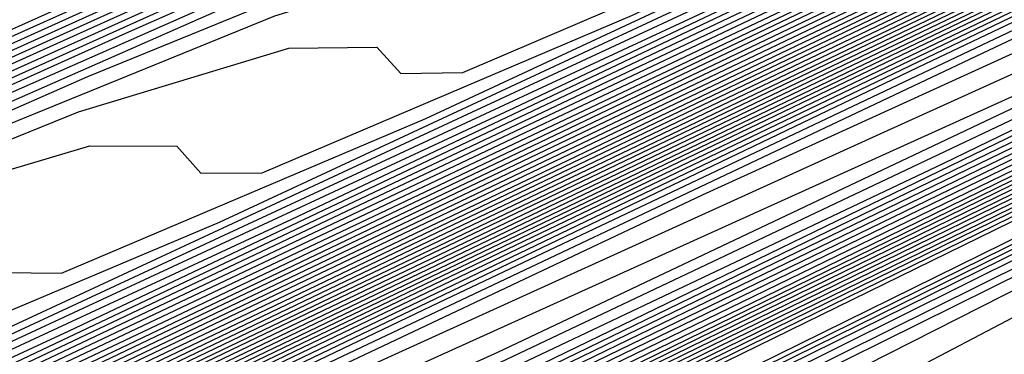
# Model space of a CAD drawing. Extents: x 3249832 to 3255657, y 13789405 to 13793316.
# Tile 216 of 256: x 3254671.37 to 3254675.1, y 13790567.26 to 13790568.53. Entities that reach past the tile are written whole.
import ezdxf

# ---------------------------------------------------------------- set-up
doc = ezdxf.new("R2010")
doc.units = 0
doc.header["$LTSCALE"] = 100
doc.header["$MEASUREMENT"] = 0
for name, color, linetype in [('GRATIO_CON', 10, 'CONTINUOUS'), ('GRATIO_ICON', 7, 'CONTINUOUS'), ('TARGETS_EAST', 7, 'CONTINUOUS')]:
    doc.layers.add(name, color=color, linetype=linetype)

# ---------------------------------------------------------------- blocks, each defined once
blk = doc.blocks.new('Gratio_032316_contours')
at = {"layer": 'GRATIO_CON', "color": 1, "linetype": 'Continuous', "flags": 128}
for points in [[(3254642.139, 13790551.7053), (3254660.6124, 13790560.6687), (3254682.3072, 13790571.2723), (3254700.7352, 13790580.305), (3254711.0317, 13790585.3564), (3254714.825, 13790587.2199), (3254715.3665, 13790587.4896), (3254715.3659, 13790587.4937), (3254715.3657, 13790587.4969), (3254715.3666, 13790587.4975), (3254715.9081, 13790587.7572), (3254719.6861, 13790589.589), (3254729.9352, 13790594.5687), (3254748.2689, 13790603.4881), (3254769.8147, 13790614.0012), (3254788.079, 13790622.9777)], [(3254643.9573, 13790552.6097), (3254661.9705, 13790561.3498), (3254683.1246, 13790571.6892), (3254701.0934, 13790580.4969), (3254711.1333, 13790585.4226), (3254714.8321, 13790587.2398), (3254715.3601, 13790587.5029), (3254715.3596, 13790587.5069), (3254715.3595, 13790587.5098), (3254715.3603, 13790587.5104), (3254715.8805, 13790587.7597), (3254719.5093, 13790589.5191), (3254729.3537, 13790594.3022), (3254746.9632, 13790602.8693), (3254767.6581, 13790612.9672), (3254785.2011, 13790621.5892)], [(3254645.7757, 13790553.5142), (3254663.3285, 13790562.0309), (3254683.9419, 13790572.1067), (3254701.4513, 13790580.6909), (3254711.2342, 13790585.4933), (3254714.8385, 13790587.2659), (3254715.3542, 13790587.5212), (3254715.853, 13790587.7617), (3254719.3325, 13790589.4492), (3254728.7721, 13790594.0356), (3254745.6576, 13790602.2505), (3254765.5015, 13790611.9331), (3254782.3232, 13790620.2006)], [(3254647.5941, 13790554.4186), (3254664.6865, 13790562.712), (3254684.7593, 13790572.5235), (3254701.8095, 13790580.8826), (3254711.336, 13790585.5591), (3254714.8458, 13790587.2852), (3254715.348, 13790587.5339), (3254715.8254, 13790587.7641), (3254719.1557, 13790589.3793), (3254728.1905, 13790593.7691), (3254744.3519, 13790601.6317), (3254763.3449, 13790610.8991), (3254779.4453, 13790618.8121)], [(3254651.2308, 13790556.2274), (3254667.4026, 13790564.0741), (3254686.3942, 13790573.3572), (3254702.526, 13790581.266), (3254711.5395, 13790585.6907), (3254714.8603, 13790587.3239), (3254715.3355, 13790587.5594), (3254715.7702, 13790587.7691), (3254718.8022, 13790589.2396), (3254727.0274, 13790593.236), (3254741.7406, 13790600.3941), (3254759.0318, 13790608.8311), (3254773.6894, 13790616.035)], [(3254653.0492, 13790557.1319), (3254668.7606, 13790564.7552), (3254687.2116, 13790573.774), (3254702.8843, 13790581.4577), (3254711.6412, 13790585.7564), (3254714.8676, 13790587.3433), (3254715.3293, 13790587.5721), (3254715.7426, 13790587.7716), (3254718.6254, 13790589.1697), (3254726.4458, 13790592.9695), (3254740.435, 13790599.7753), (3254756.8752, 13790607.7971), (3254770.8115, 13790614.6465), (3254778.5294, 13790618.5309)], [(3254646.2517, 13790553.9528), (3254654.8675, 13790558.0363), (3254670.1186, 13790565.4362), (3254688.0291, 13790574.1908), (3254703.2426, 13790581.6494), (3254711.743, 13790585.8222), (3254714.8749, 13790587.3627), (3254715.3231, 13790587.5848), (3254715.7151, 13790587.774), (3254718.4486, 13790589.0998), (3254725.8643, 13790592.703), (3254739.1294, 13790599.1565), (3254754.7186, 13790606.7631), (3254767.9336, 13790613.258), (3254775.252, 13790616.9413)], [(3254648.3232, 13790554.9771), (3254656.6859, 13790558.9407), (3254671.4766, 13790566.1173), (3254688.8465, 13790574.6076), (3254703.6008, 13790581.8411), (3254711.8447, 13790585.888), (3254714.8821, 13790587.382), (3254715.3169, 13790587.5976), (3254715.6875, 13790587.7765), (3254718.2718, 13790589.03), (3254725.2827, 13790592.4364), (3254737.8237, 13790598.5377), (3254752.562, 13790605.7291), (3254765.0557, 13790611.8694), (3254771.9746, 13790615.3518)], [(3254652.466, 13790557.0257), (3254660.3226, 13790560.7496), (3254674.1927, 13790567.4794), (3254690.4813, 13790575.4413), (3254704.3173, 13790582.2246), (3254712.0482, 13790586.0196), (3254714.8967, 13790587.4207), (3254715.3044, 13790587.623), (3254715.6323, 13790587.7815), (3254717.9183, 13790588.8903), (3254724.1196, 13790591.9033), (3254735.2124, 13790597.3001), (3254748.2489, 13790603.6611), (3254759.2998, 13790609.0924), (3254765.4198, 13790612.1726), (3254767.5973, 13790613.3706), (3254767.8046, 13790613.628), (3254767.8447, 13790613.807), (3254768.8446, 13790614.4523), (3254771.7623, 13790616.0293)], [(3254651.241, 13790556.5836), (3254654.5375, 13790558.0501), (3254662.141, 13790561.654), (3254675.5507, 13790568.1605), (3254691.2988, 13790575.8581), (3254704.6756, 13790582.4163), (3254712.1499, 13790586.0854), (3254714.904, 13790587.4401), (3254715.2982, 13790587.6357), (3254715.6047, 13790587.7839), (3254717.7415, 13790588.8204), (3254723.538, 13790591.6368), (3254733.9068, 13790596.6813), (3254746.0923, 13790602.627), (3254756.4219, 13790607.7038), (3254762.1424, 13790610.583), (3254764.1778, 13790611.7028), (3254764.3715, 13790611.9434), (3254764.4337, 13790612.1232), (3254765.5415, 13790612.8137), (3254768.7386, 13790614.5249), (3254774.566, 13790617.5186)], [(3254651.548, 13790556.8702), (3254653.3699, 13790557.6315), (3254656.6089, 13790559.0744), (3254663.9594, 13790562.5584), (3254676.9087, 13790568.8416), (3254692.1162, 13790576.2749), (3254705.0338, 13790582.608), (3254712.2517, 13790586.1512), (3254714.9112, 13790587.4594), (3254715.292, 13790587.6484), (3254715.5771, 13790587.7864), (3254717.5647, 13790588.7505), (3254722.9564, 13790591.3703), (3254732.6011, 13790596.0625), (3254743.9357, 13790601.593), (3254753.544, 13790606.3153), (3254758.865, 13790608.9934), (3254760.7582, 13790610.035), (3254760.9385, 13790610.2589), (3254761.0228, 13790610.4394), (3254762.2384, 13790611.1751), (3254765.7149, 13790613.0205), (3254772.0375, 13790616.2604)], [(3254650.8432, 13790556.6142), (3254653.5851, 13790557.8698), (3254655.4988, 13790558.6793), (3254658.6803, 13790560.0987), (3254665.7777, 13790563.4629), (3254678.2668, 13790569.5227), (3254692.9336, 13790576.6918)], [(3254650.5749, 13790556.5411), (3254654.5292, 13790558.4217), (3254657.6595, 13790559.8689), (3254659.7567, 13790560.7751), (3254662.8232, 13790562.1473), (3254669.4145, 13790565.2717), (3254680.9828, 13790570.8848), (3254694.5684, 13790577.5253)], [(3254652.1699, 13790557.3247), (3254656.3722, 13790559.3255), (3254659.6966, 13790560.8685), (3254661.8856, 13790561.8229), (3254664.8946, 13790563.1716), (3254671.2328, 13790566.1762), (3254682.3408, 13790571.5658), (3254695.3858, 13790577.9421)], [(3254649.243, 13790555.9373), (3254653.7649, 13790558.1083), (3254658.2152, 13790560.2292), (3254661.7338, 13790561.8681), (3254664.0145, 13790562.8708), (3254666.9661, 13790564.196), (3254673.0512, 13790567.0806), (3254683.6989, 13790572.2469), (3254696.2032, 13790578.3589)], [(3254650.5851, 13790556.5992), (3254655.3599, 13790558.8918), (3254660.0582, 13790561.133), (3254663.771, 13790562.8677), (3254666.1434, 13790563.9186), (3254669.0375, 13790565.2203), (3254674.8696, 13790567.985), (3254685.0569, 13790572.928), (3254697.0206, 13790578.7757)], [(3254648.7569, 13790555.7589), (3254653.2692, 13790557.9229), (3254658.5498, 13790560.4589), (3254663.7442, 13790562.9405), (3254667.8453, 13790564.8668), (3254670.4012, 13790566.0143), (3254673.1803, 13790567.2689), (3254678.5063, 13790569.7939), (3254687.7729, 13790574.2901), (3254698.6554, 13790579.6094)], [(3254649.8828, 13790556.3169), (3254654.6113, 13790558.5847), (3254660.1448, 13790561.2425), (3254665.5872, 13790563.8443), (3254669.8825, 13790565.8664), (3254672.5301, 13790567.0622), (3254675.2518, 13790568.2932), (3254680.3247, 13790570.6983), (3254689.131, 13790574.9712), (3254699.4729, 13790580.0262)], [(3254651.0087, 13790556.875), (3254655.9534, 13790559.2466), (3254661.7398, 13790562.026), (3254667.4302, 13790564.748), (3254671.9197, 13790566.866), (3254674.6591, 13790568.11), (3254677.3232, 13790569.3176), (3254682.143, 13790571.6027), (3254690.489, 13790575.6522), (3254700.2903, 13790580.443)], [(3254652.1346, 13790557.4331), (3254657.2955, 13790559.9084), (3254663.3348, 13790562.8096), (3254669.2733, 13790565.6518), (3254673.9569, 13790567.8656), (3254676.788, 13790569.1579), (3254679.3946, 13790570.3419), (3254683.9614, 13790572.5071), (3254691.847, 13790576.3333), (3254701.1077, 13790580.8598)], [(3254650.0485, 13790556.4841), (3254654.3864, 13790558.5492), (3254659.9797, 13790561.2321), (3254666.5247, 13790564.3767), (3254672.9593, 13790567.4593), (3254678.0312, 13790569.8647), (3254681.0458, 13790571.2536), (3254683.5375, 13790572.3905), (3254687.5981, 13790574.316), (3254694.5631, 13790577.6954)], [(3254651.0069, 13790556.9616), (3254655.5123, 13790559.1072), (3254661.3217, 13790561.894), (3254668.1197, 13790565.1602), (3254674.8023, 13790568.3631), (3254680.0684, 13790570.8643), (3254683.1747, 13790572.3015), (3254685.6089, 13790573.4148), (3254689.4165, 13790575.2204), (3254695.9211, 13790578.3765), (3254703.5599, 13790582.1103), (3254710.0485, 13790585.2913), (3254713.674, 13790587.0708), (3254715.0098, 13790587.728), (3254715.2012, 13790587.8237), (3254715.5767, 13790588.0145), (3254718.1988, 13790589.3384), (3254725.3135, 13790592.9288), (3254738.0825, 13790599.3724), (3254753.3307, 13790607.0675), (3254766.7985, 13790613.8657), (3254775.2332, 13790618.1281)], [(3254651.9652, 13790557.4392), (3254656.6382, 13790559.6653), (3254662.6638, 13790562.5558), (3254669.7147, 13790565.9438), (3254676.6453, 13790569.2668), (3254682.1055, 13790571.8639), (3254685.3036, 13790573.3493), (3254687.6804, 13790574.4392), (3254691.2349, 13790576.1249), (3254697.2791, 13790579.0576), (3254704.3773, 13790582.5271), (3254710.4067, 13790585.483), (3254713.7756, 13790587.1366), (3254715.0169, 13790587.7472), (3254715.1948, 13790587.8363), (3254715.5637, 13790588.0238), (3254718.1399, 13790589.3246), (3254725.1298, 13790592.8522), (3254737.6771, 13790599.1838), (3254752.6727, 13790606.7516), (3254765.9448, 13790613.4511), (3254774.3039, 13790617.6754)], [(3254652.9236, 13790557.9168), (3254657.7641, 13790560.2233), (3254664.0059, 13790563.2177), (3254671.3097, 13790566.7274), (3254678.4883, 13790570.1706), (3254684.1427, 13790572.8635), (3254687.4325, 13790574.3972), (3254689.7518, 13790575.4635), (3254693.0532, 13790577.0293), (3254698.6371, 13790579.7386), (3254705.1948, 13790582.9439), (3254710.7649, 13790585.6747), (3254713.8772, 13790587.2023), (3254715.024, 13790587.7665), (3254715.1884, 13790587.8489), (3254715.5508, 13790588.0331), (3254718.0809, 13790589.3107), (3254724.9462, 13790592.7755), (3254737.2717, 13790598.9953), (3254752.0148, 13790606.4357), (3254765.0911, 13790613.0365), (3254773.3746, 13790617.2228)], [(3254651.3, 13790557.2133), (3254654.8403, 13790558.872), (3254660.0158, 13790561.3394), (3254666.6901, 13790564.5414), (3254674.4997, 13790568.2945), (3254682.1743, 13790571.9781), (3254688.2171, 13790574.8626), (3254691.6904, 13790576.4929), (3254693.8947, 13790577.5121), (3254696.69, 13790578.8381), (3254701.3532, 13790581.1008), (3254706.8296, 13790583.7776), (3254711.4814, 13790586.0581), (3254714.0805, 13790587.3339), (3254715.0382, 13790587.8051), (3254715.1756, 13790587.8741), (3254715.5248, 13790588.0517), (3254717.9631, 13790589.2831), (3254724.5788, 13790592.6221), (3254736.4608, 13790598.6182), (3254750.699, 13790605.8039), (3254763.3837, 13790612.2073), (3254771.5159, 13790616.3175)], [(3254652.1439, 13790557.6356), (3254655.7986, 13790559.3495), (3254661.1417, 13790561.8975), (3254668.0321, 13790565.2032), (3254676.0946, 13790569.078), (3254684.0173, 13790572.8819), (3254690.2542, 13790575.8622), (3254693.8193, 13790577.5407), (3254695.9661, 13790578.5364), (3254698.5083, 13790579.7426), (3254702.7112, 13790581.7819), (3254707.647, 13790584.1944), (3254711.8396, 13790586.2498), (3254714.1821, 13790587.3996), (3254715.0454, 13790587.8244), (3254715.1692, 13790587.8867), (3254715.5119, 13790588.061), (3254717.9042, 13790589.2693), (3254724.3952, 13790592.5454), (3254736.0554, 13790598.4297), (3254750.0411, 13790605.488), (3254762.53, 13790611.7927), (3254770.5866, 13790615.8649), (3254774.8217, 13790618.021)], [(3254652.9879, 13790558.058), (3254656.757, 13790559.8271), (3254662.2676, 13790562.4555), (3254669.3742, 13790565.8651), (3254677.6896, 13790569.8616), (3254685.8603, 13790573.7856), (3254692.2914, 13790576.8618), (3254695.9482, 13790578.5886)], [(3254651.7584, 13790557.5564), (3254653.8319, 13790558.4804), (3254657.7153, 13790560.3047), (3254663.3935, 13790563.0136), (3254670.7163, 13790566.527), (3254679.2846, 13790570.6451), (3254687.7034, 13790574.6894), (3254694.3286, 13790577.8614)], [(3254652.4935, 13790558.0528), (3254653.3251, 13790558.3415), (3254655.5198, 13790559.3252), (3254659.632, 13790561.2599), (3254665.6453, 13790564.1297), (3254673.4005, 13790567.8507), (3254682.4746, 13790572.2122), (3254691.3894, 13790576.4969), (3254698.4029, 13790579.8606)], [(3254652.9639, 13790558.6646), (3254653.0867, 13790558.5122), (3254653.2547, 13790558.4334), (3254654.1084, 13790558.7341), (3254656.3637, 13790559.7476), (3254660.5904, 13790561.7374), (3254666.7712, 13790564.6877), (3254674.7426, 13790568.5125), (3254684.0695, 13790572.9958), (3254693.2324, 13790577.4007)], [(3254652.3082, 13790558.7882), (3254653.2996, 13790559.0627), (3254653.7222, 13790559.0393), (3254653.8454, 13790558.8897), (3254654.016, 13790558.814), (3254654.8917, 13790559.1266), (3254657.2077, 13790560.1699), (3254661.5487, 13790562.215), (3254667.8971, 13790565.2458), (3254676.0846, 13790569.1744), (3254685.6645, 13790573.7793), (3254695.0754, 13790578.3044)], [(3254653.0352, 13790559.1439), (3254654.05, 13790559.4312), (3254654.4805, 13790559.414), (3254654.6041, 13790559.2671), (3254654.7773, 13790559.1947), (3254655.675, 13790559.5191), (3254658.0517, 13790560.5923), (3254662.5071, 13790562.6926), (3254669.023, 13790565.8038), (3254677.4267, 13790569.8362), (3254687.2595, 13790574.5629), (3254696.9184, 13790579.2082)], [(3254652.6703, 13790559.1274), (3254654.4892, 13790559.8553), (3254655.5508, 13790560.1681), (3254655.9972, 13790560.1635), (3254656.1214, 13790560.022), (3254656.2998, 13790559.956), (3254657.2417, 13790560.3042), (3254659.7396, 13790561.4371), (3254664.4238, 13790563.6478), (3254671.2748, 13790566.9199), (3254680.1109, 13790571.1599), (3254690.4495, 13790576.13), (3254700.6044, 13790581.0157)], [(3254651.1891, 13790558.53), (3254653.3543, 13790559.4624), (3254655.2162, 13790560.211), (3254656.3012, 13790560.5366), (3254656.7555, 13790560.5382), (3254656.8801, 13790560.3994), (3254657.0611, 13790560.3366), (3254658.025, 13790560.6967), (3254660.5836, 13790561.8595), (3254665.3703, 13790564.1197), (3254672.3062, 13790567.4325), (3254681.1343, 13790571.6684), (3254691.3246, 13790576.5671), (3254701.2561, 13790581.3455)], [(3254651.8222, 13790558.8415), (3254654.0383, 13790559.7975), (3254655.9432, 13790560.5667), (3254657.0517, 13790560.905), (3254657.5139, 13790560.9129), (3254657.6388, 13790560.7769), (3254657.8223, 13790560.7173), (3254658.8083, 13790561.0893), (3254661.4275, 13790562.2819), (3254666.3151, 13790564.5907), (3254673.3236, 13790567.9384), (3254682.1101, 13790572.154), (3254692.0922, 13790576.9523), (3254701.7295, 13790581.5891)], [(3254652.4553, 13790559.153), (3254654.7223, 13790560.1326), (3254656.6702, 13790560.9224), (3254657.8021, 13790561.2735), (3254658.2722, 13790561.2876), (3254658.3974, 13790561.1543), (3254658.5836, 13790561.0979), (3254659.5916, 13790561.4818), (3254662.2715, 13790562.7043), (3254667.2599, 13790565.0618), (3254674.341, 13790568.4442), (3254683.086, 13790572.6396), (3254692.8597, 13790577.3375)], [(3254651.9883, 13790558.9968), (3254653.3923, 13790559.619), (3254654.9589, 13790560.3252), (3254656.5106, 13790561.0221), (3254657.887, 13790561.6126), (3254658.9323, 13790561.9989), (3254659.5424, 13790562.1186), (3254659.8188, 13790562.0506), (3254659.9148, 13790561.9092), (3254660.1061, 13790561.8592), (3254661.1583, 13790562.2669), (3254663.9594, 13790563.549), (3254669.1494, 13790566.0039), (3254676.3757, 13790569.4558), (3254685.0376, 13790573.6106), (3254694.3948, 13790578.1075)], [(3254652.5838, 13790559.2912), (3254654.0181, 13790559.9272), (3254655.6188, 13790560.6489), (3254657.2041, 13790561.3611), (3254658.61, 13790561.9653), (3254659.6769, 13790562.3626), (3254660.298, 13790562.4894), (3254660.5778, 13790562.4256), (3254660.6735, 13790562.2866), (3254660.8674, 13790562.2398), (3254661.9416, 13790562.6594), (3254664.8034, 13790563.9714), (3254670.0942, 13790566.4749), (3254677.3931, 13790569.9616), (3254686.0134, 13790574.0961), (3254695.1623, 13790578.4926)], [(3254652.0749, 13790559.1191), (3254653.1793, 13790559.5856), (3254654.644, 13790560.2355), (3254656.2787, 13790560.9726), (3254657.8977, 13790561.7), (3254659.3331, 13790562.3181), (3254660.4215, 13790562.7262), (3254661.0536, 13790562.8602), (3254661.3368, 13790562.8006), (3254661.4322, 13790562.6641), (3254661.6286, 13790562.6205), (3254662.7249, 13790563.052), (3254665.6473, 13790564.3938), (3254671.039, 13790566.946), (3254678.4105, 13790570.4674), (3254686.9892, 13790574.5817), (3254695.9299, 13790578.8778)], [(3254652.6477, 13790559.403), (3254653.7747, 13790559.8801), (3254655.2698, 13790560.5438), (3254656.9386, 13790561.2962), (3254658.5913, 13790562.039), (3254660.0561, 13790562.6708), (3254661.166, 13790563.0899), (3254661.8093, 13790563.231), (3254662.0957, 13790563.1756), (3254662.1908, 13790563.0415), (3254662.3899, 13790563.0011), (3254663.5082, 13790563.4445), (3254666.4913, 13790564.8162), (3254671.9838, 13790567.417), (3254679.4278, 13790570.9732), (3254687.965, 13790575.0672), (3254696.6974, 13790579.2629)], [(3254652.7465, 13790559.6241), (3254653.1242, 13790559.7253), (3254653.7934, 13790559.9708), (3254654.9657, 13790560.4689), (3254656.5215, 13790561.1603), (3254658.2584, 13790561.9436), (3254659.9784, 13790562.7168), (3254661.5022, 13790563.3762), (3254662.6552, 13790563.8172), (3254663.3205, 13790563.9727), (3254663.6137, 13790563.9256), (3254663.7082, 13790563.7964), (3254663.9124, 13790563.7624), (3254665.0749, 13790564.2296), (3254668.1792, 13790565.661), (3254673.8733, 13790568.3591), (3254681.4626, 13790571.9848), (3254689.9166, 13790576.0383), (3254698.2325, 13790580.0332)], [(3254652.9121, 13790559.7876), (3254653.3001, 13790559.8983), (3254653.6845, 13790560.0031), (3254654.3662, 13790560.2547), (3254655.5611, 13790560.7633), (3254657.1474, 13790561.4685), (3254658.9183, 13790562.2672), (3254660.672, 13790563.0558), (3254662.2253, 13790563.7289), (3254663.3997, 13790564.1808), (3254664.0761, 13790564.3435), (3254664.3727, 13790564.3007), (3254664.4669, 13790564.1738), (3254664.6737, 13790564.143), (3254665.8582, 13790564.6221), (3254669.0232, 13790566.0833), (3254674.8181, 13790568.8302), (3254682.4799, 13790572.4906), (3254690.8924, 13790576.5238), (3254699.0001, 13790580.4183)], [(3254652.8332, 13790559.8228), (3254653.4588, 13790560.0583), (3254653.8537, 13790560.1725), (3254654.2448, 13790560.2808), (3254654.939, 13790560.5386), (3254656.1566, 13790561.0578), (3254657.7733, 13790561.7768), (3254659.5782, 13790562.5909), (3254661.3656, 13790563.3947), (3254662.9483, 13790564.0816), (3254664.1443, 13790564.5444), (3254664.8318, 13790564.7143), (3254665.1317, 13790564.6757), (3254665.2256, 13790564.5513), (3254665.4349, 13790564.5237), (3254666.6415, 13790565.0146), (3254669.8671, 13790566.5057), (3254675.7629, 13790569.3012), (3254683.4973, 13790572.9964), (3254691.8683, 13790577.0094), (3254699.7676, 13790580.8035)], [(3254652.5888, 13790559.7695), (3254653.3685, 13790560.0884), (3254654.0056, 13790560.3291), (3254654.4073, 13790560.4467), (3254654.8052, 13790560.5586), (3254655.5118, 13790560.8225), (3254656.7521, 13790561.3522), (3254658.3991, 13790562.0851), (3254660.2381, 13790562.9145), (3254662.0592, 13790563.7337), (3254663.6714, 13790564.4344), (3254664.8888, 13790564.9081), (3254665.5874, 13790565.0851), (3254665.8907, 13790565.0507), (3254665.9842, 13790564.9287), (3254666.1962, 13790564.9043), (3254667.4249, 13790565.4072), (3254670.7111, 13790566.9281), (3254676.7077, 13790569.7723), (3254684.5147, 13790573.5023), (3254692.8441, 13790577.4949)], [(3254652.8549, 13790559.9647), (3254653.6307, 13790560.2883), (3254654.439, 13790560.6196), (3254655.0991, 13790560.8706), (3254655.5146, 13790560.9951), (3254655.9258, 13790561.1141), (3254656.6575, 13790561.3903), (3254657.943, 13790561.941), (3254659.6508, 13790562.7016), (3254661.5579, 13790563.5619), (3254663.4463, 13790564.4116), (3254665.1175, 13790565.1398), (3254666.378, 13790565.6354), (3254667.0986, 13790565.8267), (3254667.4086, 13790565.8007), (3254667.5016, 13790565.6836), (3254667.7187, 13790565.6656), (3254668.9915, 13790566.1922), (3254672.399, 13790567.7729), (3254678.5972, 13790570.7144), (3254686.5494, 13790574.5139), (3254694.7957, 13790578.466)], [(3254652.7524, 13790559.9713), (3254653.3621, 13790560.2183), (3254654.1517, 13790560.5478), (3254654.9743, 13790560.8852), (3254655.6459, 13790561.1413), (3254656.0682, 13790561.2693), (3254656.4861, 13790561.3919), (3254657.2303, 13790561.6742), (3254658.5385, 13790562.2355), (3254660.2767, 13790563.0099), (3254662.2178, 13790563.8855), (3254664.1399, 13790564.7505), (3254665.8406, 13790565.4925), (3254667.1225, 13790565.999), (3254667.8543, 13790566.1976), (3254668.1676, 13790566.1757), (3254668.2603, 13790566.061), (3254668.48, 13790566.0462), (3254669.7748, 13790566.5848), (3254673.243, 13790568.1953), (3254679.542, 13790571.1854), (3254687.5668, 13790575.0197), (3254695.7715, 13790578.9516)], [(3254652.8106, 13790560.0679), (3254653.2489, 13790560.2205), (3254653.8692, 13790560.4719), (3254654.6727, 13790560.8072), (3254655.5096, 13790561.1508), (3254656.1927, 13790561.4121), (3254656.6218, 13790561.5435), (3254657.0464, 13790561.6696), (3254657.8031, 13790561.9582), (3254659.134, 13790562.5299), (3254660.9026, 13790563.3181), (3254662.8778, 13790564.2092), (3254664.8335, 13790565.0895), (3254666.5636, 13790565.8452), (3254667.8671, 13790566.3627), (3254668.6099, 13790566.5684), (3254668.9266, 13790566.5507), (3254669.0189, 13790566.4385), (3254669.2412, 13790566.4269), (3254670.5581, 13790566.9773), (3254674.087, 13790568.6176), (3254680.4868, 13790571.6565), (3254688.5842, 13790575.5255), (3254696.7473, 13790579.4371)], [(3254665.5271, 13790565.4284), (3254667.2867, 13790566.198), (3254668.6116, 13790566.7263), (3254669.3655, 13790566.9392), (3254669.6856, 13790566.9257), (3254669.7776, 13790566.8159), (3254670.0025, 13790566.8075), (3254671.3415, 13790567.3699), (3254674.9309, 13790569.04), (3254681.4316, 13790572.1275), (3254689.6015, 13790576.0313), (3254697.7231, 13790579.9226)], [(3254664.8575, 13790565.1802), (3254666.9142, 13790566.1063), (3254668.7328, 13790566.9034), (3254670.1008, 13790567.4536), (3254670.8768, 13790567.6808), (3254671.2035, 13790567.6758), (3254671.295, 13790567.5708), (3254671.525, 13790567.5688), (3254672.9081, 13790568.1549), (3254676.6188, 13790569.8848), (3254683.3212, 13790573.0696), (3254691.6363, 13790577.0429), (3254699.6748, 13790580.8937)], [(3254665.5174, 13790565.5038), (3254667.6078, 13790566.4453), (3254669.4558, 13790567.2561), (3254670.8453, 13790567.8172), (3254671.6324, 13790568.0516), (3254671.9625, 13790568.0508), (3254672.0537, 13790567.9482), (3254672.2863, 13790567.9495), (3254673.6914, 13790568.5475), (3254677.4628, 13790570.3072), (3254684.2659, 13790573.5407), (3254692.6536, 13790577.5487), (3254700.6506, 13790581.3793)], [(3254666.1773, 13790565.8275), (3254668.3014, 13790566.7842), (3254670.1789, 13790567.6088), (3254671.5899, 13790568.1809), (3254672.388, 13790568.4225), (3254672.7215, 13790568.4258), (3254672.8123, 13790568.3257), (3254673.0475, 13790568.3301), (3254674.4748, 13790568.94), (3254678.3068, 13790570.7296), (3254685.2107, 13790574.0117), (3254693.671, 13790578.0546)], [(3254664.6577, 13790565.1677), (3254666.8372, 13790566.1512), (3254668.9949, 13790567.1232), (3254670.9019, 13790567.9615), (3254672.3344, 13790568.5445), (3254673.1436, 13790568.7933), (3254673.4805, 13790568.8008), (3254673.571, 13790568.7031), (3254673.8088, 13790568.7107), (3254675.2581, 13790569.3325), (3254679.1507, 13790571.152), (3254686.1555, 13790574.4828), (3254694.6884, 13790578.5604)], [(3254665.9094, 13790565.7842), (3254668.157, 13790566.7985), (3254670.3821, 13790567.8011), (3254672.3481, 13790568.667), (3254673.8236, 13790569.2718), (3254674.6549, 13790569.5349), (3254674.9985, 13790569.5508), (3254675.0884, 13790569.458), (3254675.3313, 13790569.472), (3254676.8247, 13790570.1176), (3254680.8387, 13790571.9967), (3254688.0451, 13790575.4249), (3254696.7231, 13790579.572)], [(3254664.4932, 13790565.1797), (3254666.5353, 13790566.0925), (3254668.8169, 13790567.1222), (3254671.0757, 13790568.14), (3254673.0711, 13790569.0197), (3254674.5681, 13790569.6354), (3254675.4105, 13790569.9057), (3254675.7574, 13790569.9258), (3254675.8471, 13790569.8354), (3254676.0926, 13790569.8527), (3254677.608, 13790570.5102), (3254681.6826, 13790572.4191), (3254688.9898, 13790575.8959), (3254697.7405, 13790580.0778)], [(3254665.0887, 13790565.4742), (3254667.1611, 13790566.4007), (3254669.4768, 13790567.4458), (3254671.7692, 13790568.479), (3254673.7942, 13790569.3724), (3254675.3127, 13790569.9991), (3254676.1661, 13790570.2765), (3254676.5164, 13790570.3009), (3254676.6057, 13790570.2129), (3254676.8538, 13790570.2333), (3254678.3914, 13790570.9027), (3254682.5266, 13790572.8415), (3254689.9346, 13790576.367), (3254698.7579, 13790580.5836)], [(3254665.6841, 13790565.7686), (3254667.787, 13790566.709), (3254670.1367, 13790567.7695), (3254672.4628, 13790568.8179), (3254674.5172, 13790569.7251), (3254676.0572, 13790570.3627), (3254676.9217, 13790570.6473), (3254677.2754, 13790570.6759), (3254677.3644, 13790570.5903), (3254677.6151, 13790570.614), (3254679.1747, 13790571.2952), (3254683.3706, 13790573.2639), (3254690.8794, 13790576.838), (3254699.7752, 13790581.0894)], [(3254665.2498, 13790565.649), (3254666.8751, 13790566.3574), (3254669.0387, 13790567.3255), (3254671.4565, 13790568.4168), (3254673.85, 13790569.4958), (3254675.9633, 13790570.4306), (3254677.5464, 13790571.09), (3254678.433, 13790571.389), (3254678.7934, 13790571.4259), (3254678.8818, 13790571.3452), (3254679.133, 13790571.373), (3254680.704, 13790572.0624), (3254684.9324, 13790574.0481), (3254692.4887, 13790577.6457), (3254701.3754, 13790581.893)], [(3254665.8226, 13790565.9329), (3254667.4706, 13790566.6519), (3254669.6646, 13790567.6338), (3254672.1164, 13790568.7405), (3254674.5435, 13790569.8348), (3254676.6864, 13790570.7833), (3254678.2909, 13790571.4537), (3254679.1886, 13790571.7598), (3254679.5524, 13790571.8009), (3254679.6404, 13790571.7226), (3254679.8863, 13790571.7498), (3254681.4239, 13790572.4246), (3254685.5623, 13790574.3682), (3254692.9579, 13790577.8894)], [(3254665.4511, 13790565.8359), (3254666.3954, 13790566.2168), (3254668.066, 13790566.9463), (3254670.2904, 13790567.942), (3254672.7763, 13790569.0641), (3254675.2371, 13790570.1737), (3254677.4094, 13790571.136), (3254679.0355, 13790571.8173), (3254679.9442, 13790572.1306), (3254680.3113, 13790572.1759), (3254680.3991, 13790572.1001), (3254680.6396, 13790572.1267), (3254682.1438, 13790572.7868), (3254686.1924, 13790574.6882), (3254693.4274, 13790578.1329)], [(3254666.0114, 13790566.1137), (3254666.9682, 13790566.5007), (3254668.6615, 13790567.2407), (3254670.9163, 13790568.2503), (3254673.4362, 13790569.3878), (3254675.9307, 13790570.5127), (3254678.1325, 13790571.4887), (3254679.78, 13790572.1809), (3254680.6999, 13790572.5014), (3254681.0703, 13790572.5509), (3254681.1578, 13790572.4775), (3254681.393, 13790572.5035), (3254682.8638, 13790573.149), (3254686.8224, 13790575.0082), (3254693.8968, 13790578.3764)], [(3254666.0345, 13790566.2856), (3254666.5871, 13790566.479), (3254667.132, 13790566.6692), (3254668.1139, 13790567.0685), (3254669.8524, 13790567.8296), (3254672.168, 13790568.8668), (3254674.756, 13790570.0351), (3254677.3179, 13790571.1905), (3254679.5786, 13790572.1942), (3254681.2692, 13790572.9082), (3254682.2111, 13790573.243), (3254682.5883, 13790573.301), (3254682.6752, 13790573.2324), (3254682.8996, 13790573.2572), (3254684.3036, 13790573.8734), (3254688.0825, 13790575.6481), (3254694.8356, 13790578.8633)]]:
    blk.add_lwpolyline(points, dxfattribs=at)
at = {"layer": 'GRATIO_CON', "color": 5, "linetype": 'Continuous', "flags": 128}
for points in [[(3254645.4599, 13790553.036), (3254663.069, 13790561.7623), (3254683.7862, 13790571.9554), (3254701.3959, 13790580.5965), (3254711.2365, 13790585.4241), (3254714.8618, 13790587.205), (3254715.3792, 13790587.4629), (3254715.3785, 13790587.4674), (3254715.3782, 13790587.4709), (3254715.379, 13790587.4719), (3254715.9133, 13790587.7279), (3254719.64, 13790589.5343), (3254729.7495, 13790594.4457), (3254747.8375, 13790603.2357), (3254769.1201, 13790613.5531), (3254787.2186, 13790622.2657)], [(3254649.9599, 13790555.2348), (3254666.4373, 13790563.4004), (3254685.823, 13790572.9383), (3254702.301, 13790581.0241), (3254711.5092, 13790585.5415), (3254714.9015, 13790587.208), (3254715.3856, 13790587.4496), (3254715.3848, 13790587.4542), (3254715.3844, 13790587.458), (3254715.3852, 13790587.4591), (3254715.9013, 13790587.7061), (3254719.4996, 13790589.4499), (3254729.2606, 13790594.1916), (3254746.7248, 13790602.6782), (3254767.2733, 13790612.6396), (3254784.7474, 13790621.0516)], [(3254645.8078, 13790553.0477), (3254654.4599, 13790557.4337), (3254669.8056, 13790565.0385), (3254687.8597, 13790573.9222), (3254703.2055, 13790581.4548), (3254711.7805, 13790585.6657), (3254714.9395, 13790587.2206), (3254715.3915, 13790587.4448), (3254715.8892, 13790587.6839), (3254719.3592, 13790589.3654), (3254728.7717, 13790593.9374), (3254745.612, 13790602.1206), (3254765.4264, 13790611.7261), (3254782.2763, 13790619.8376)], [(3254650.9146, 13790555.5543), (3254658.9599, 13790559.6325), (3254673.1739, 13790566.6765), (3254689.8966, 13790574.9051), (3254704.1107, 13790581.8824), (3254712.0533, 13790585.783), (3254714.9794, 13790587.2235), (3254715.3982, 13790587.4313), (3254715.8776, 13790587.6614), (3254719.2191, 13790589.2805), (3254728.2829, 13790593.683), (3254744.4993, 13790601.563), (3254763.5796, 13790610.8126), (3254779.8051, 13790618.6235)], [(3254649.0895, 13790554.2614), (3254654.3182, 13790556.9458), (3254657.5919, 13790558.6919), (3254661.1283, 13790560.5677), (3254667.9599, 13790564.0302), (3254679.9106, 13790569.9526), (3254693.9704, 13790576.8709), (3254705.921, 13790582.737), (3254712.5988, 13790586.0165), (3254715.0585, 13790587.2285), (3254715.4093, 13790587.4057), (3254715.4091, 13790587.4086), (3254715.4097, 13790587.4091), (3254715.4114, 13790587.4072), (3254715.8544, 13790587.617), (3254718.939, 13790589.1106), (3254727.3053, 13790593.1741), (3254742.2739, 13790600.4477), (3254759.8859, 13790608.9855), (3254774.8628, 13790616.1954)], [(3254652.9316, 13790556.1611), (3254659.0279, 13790559.2737), (3254662.7531, 13790561.2358), (3254666.2352, 13790563.0744), (3254672.4599, 13790566.2291), (3254683.2789, 13790571.5906), (3254696.0073, 13790577.8537), (3254706.8262, 13790583.1644), (3254712.8717, 13790586.1333), (3254715.0984, 13790587.2306), (3254715.416, 13790587.3911), (3254715.416, 13790587.3939), (3254715.4167, 13790587.3946), (3254715.4184, 13790587.393), (3254715.843, 13790587.5942), (3254718.799, 13790589.0255), (3254726.8166, 13790592.9197), (3254741.1612, 13790599.8901), (3254758.039, 13790608.072), (3254772.3917, 13790614.9813)], [(3254648.5889, 13790553.912), (3254656.7738, 13790558.0608), (3254663.7375, 13790561.6017), (3254667.9142, 13790563.7796), (3254671.342, 13790565.581), (3254676.9599, 13790568.4279), (3254686.6472, 13790573.2286), (3254698.0442, 13790578.8366), (3254707.7315, 13790583.5918), (3254713.1445, 13790586.2502), (3254715.1383, 13790587.2327), (3254715.4228, 13790587.3765), (3254715.4229, 13790587.3793), (3254715.4236, 13790587.3802), (3254715.4253, 13790587.3788), (3254715.8315, 13790587.5713), (3254718.659, 13790588.9404), (3254726.3278, 13790592.6653), (3254740.0485, 13790599.3324), (3254756.1922, 13790607.1585), (3254769.9205, 13790613.7673), (3254777.6832, 13790617.4194)], [(3254651.4104, 13790555.3035), (3254660.616, 13790559.9605), (3254668.4472, 13790563.9297), (3254673.0754, 13790566.3235), (3254676.4489, 13790568.0877), (3254681.4599, 13790570.6267), (3254690.0155, 13790574.8666), (3254700.0811, 13790579.8195), (3254708.6367, 13790584.0191), (3254713.4173, 13790586.367), (3254715.1783, 13790587.2348), (3254715.4296, 13790587.362), (3254715.4297, 13790587.3647), (3254715.4306, 13790587.3657), (3254715.4323, 13790587.3646), (3254715.8201, 13790587.5485), (3254718.5189, 13790588.8554), (3254725.8391, 13790592.4108), (3254738.9357, 13790598.7748), (3254754.3453, 13790606.2449), (3254767.4494, 13790612.5532), (3254774.8722, 13790616.0455)]]:
    blk.add_lwpolyline(points, dxfattribs=at)
at = {"layer": 'GRATIO_ICON', "color": 7, "linetype": 'Continuous', "flags": 128}
for points in [[(3254649.4124, 13790555.323), (3254666.0445, 13790563.393), (3254685.5768, 13790572.9403), (3254702.1678, 13790581.0743), (3254711.4377, 13790585.6249), (3254714.8531, 13790587.3046), (3254715.3418, 13790587.5467), (3254715.7978, 13790587.7666), (3254718.979, 13790589.3094), (3254727.609, 13790593.5026), (3254743.0463, 13790601.0129), (3254761.1884, 13790609.8651), (3254776.5674, 13790617.4236)], [(3254650.3946, 13790556.0014), (3254658.5043, 13790559.8452), (3254672.8347, 13790566.7984), (3254689.6639, 13790575.0245), (3254703.9591, 13790582.0328), (3254711.9464, 13790585.9538), (3254714.8894, 13790587.4014), (3254715.3107, 13790587.6103), (3254715.6599, 13790587.779), (3254718.095, 13790588.9601), (3254724.7011, 13790592.1699), (3254736.5181, 13790597.9189), (3254750.4054, 13790604.6951), (3254762.1777, 13790610.4809), (3254768.6972, 13790613.7622), (3254771.0169, 13790615.0384), (3254771.2377, 13790615.3126)], [(3254652.6862, 13790557.518), (3254655.6223, 13790558.8693), (3254657.6277, 13790559.7272), (3254660.7518, 13790561.123), (3254667.5961, 13790564.3673), (3254679.6248, 13790570.2037), (3254693.751, 13790577.1084)], [(3254651.9272, 13790557.261), (3254656.9549, 13790559.6754), (3254661.9012, 13790562.0368), (3254665.8082, 13790563.8673), (3254668.2723, 13790564.9665), (3254671.1089, 13790566.2446), (3254676.6879, 13790568.8894), (3254686.4149, 13790573.609), (3254697.838, 13790579.1925)], [(3254649.0902, 13790556.0065), (3254653.2605, 13790557.9911), (3254658.6376, 13790560.5703), (3254664.9298, 13790563.5931), (3254671.1163, 13790566.5556), (3254675.994, 13790568.8652), (3254678.9169, 13790570.2058), (3254681.4661, 13790571.3662), (3254685.7798, 13790573.4116), (3254693.205, 13790577.0144)], [(3254650.456, 13790556.7909), (3254653.8819, 13790558.3944), (3254658.8899, 13790560.7814), (3254665.348, 13790563.8795), (3254672.9047, 13790567.5109), (3254680.3313, 13790571.0744), (3254686.1799, 13790573.8631), (3254689.5614, 13790575.445), (3254691.8232, 13790576.4878), (3254694.8716, 13790577.9337), (3254699.9952, 13790580.4197), (3254706.0122, 13790583.3608), (3254711.1231, 13790585.8664), (3254713.9789, 13790587.2681), (3254715.0311, 13790587.7858), (3254715.182, 13790587.8615), (3254715.5378, 13790588.0424), (3254718.022, 13790589.2969), (3254724.7625, 13790592.6988), (3254736.8662, 13790598.8068), (3254751.3569, 13790606.1198), (3254764.2374, 13790612.6219), (3254772.4452, 13790616.7702)], [(3254652.5417, 13790557.949), (3254654.6758, 13790558.9028), (3254658.6737, 13790560.7823), (3254664.5194, 13790563.5716), (3254672.0584, 13790567.1888), (3254680.8796, 13790571.4287), (3254689.5464, 13790575.5932), (3254696.3658, 13790578.861)], [(3254652.4307, 13790556.1481), (3254656.0215, 13790558.061), (3254663.4599, 13790561.8314), (3254676.5423, 13790568.3146), (3254691.9335, 13790575.888), (3254705.0159, 13790582.3099), (3254712.3263, 13790585.9001), (3254715.0195, 13790587.2261), (3254715.4051, 13790587.4175), (3254715.8661, 13790587.6387), (3254719.079, 13790589.1955), (3254727.7941, 13790593.4286), (3254743.3866, 13790601.0054), (3254761.7327, 13790609.8991), (3254777.334, 13790617.4094)], [(3254651.9862, 13790558.7923), (3254653.7622, 13790559.4996), (3254654.8004, 13790559.7996), (3254655.2389, 13790559.7887), (3254655.3627, 13790559.6445), (3254655.5385, 13790559.5753), (3254656.4583, 13790559.9117), (3254658.8956, 13790561.0147), (3254663.4654, 13790563.1702), (3254670.1489, 13790566.3619), (3254678.7688, 13790570.4981), (3254688.8545, 13790575.3465), (3254698.7614, 13790580.112)], [(3254651.1186, 13790558.612), (3254653.0884, 13790559.4645), (3254655.4063, 13790560.4676), (3254657.3972, 13790561.2781), (3254658.5525, 13790561.642), (3254659.0305, 13790561.6623), (3254659.1561, 13790561.5317), (3254659.3448, 13790561.4785), (3254660.375, 13790561.8743), (3254663.1154, 13790563.1266), (3254668.2046, 13790565.5328), (3254675.3584, 13790568.95), (3254684.0618, 13790573.1252), (3254693.6273, 13790577.7228)], [(3254652.5639, 13790559.4476), (3254653.2205, 13790559.6869), (3254654.3702, 13790560.1745), (3254655.8957, 13790560.852), (3254657.5985, 13790561.6199), (3254659.2849, 13790562.3779), (3254660.7792, 13790563.0235), (3254661.9106, 13790563.4535), (3254662.5649, 13790563.6019), (3254662.8547, 13790563.5506), (3254662.9495, 13790563.419), (3254663.1511, 13790563.3817), (3254664.2916, 13790563.837), (3254667.3353, 13790565.2386), (3254672.9286, 13790567.8881), (3254680.4452, 13790571.479), (3254688.9408, 13790575.5527), (3254697.465, 13790579.6481)], [(3254652.3478, 13790559.7111), (3254653.1098, 13790560.0289), (3254653.9037, 13790560.354), (3254654.5524, 13790560.5998), (3254654.9609, 13790560.7209), (3254655.3655, 13790560.8363), (3254656.0846, 13790561.1064), (3254657.3476, 13790561.6466), (3254659.025, 13790562.3933), (3254660.898, 13790563.2382), (3254662.7527, 13790564.0726), (3254664.3945, 13790564.7871), (3254665.6334, 13790565.2717), (3254666.343, 13790565.4559), (3254666.6496, 13790565.4257), (3254666.7429, 13790565.3062), (3254666.9574, 13790565.285), (3254668.2082, 13790565.7997), (3254671.5551, 13790567.3505), (3254677.6525, 13790570.2433), (3254685.532, 13790574.0081), (3254693.8199, 13790577.9805)], [(3254666.2206, 13790565.7674), (3254668.0097, 13790566.5507), (3254669.3562, 13790567.0899), (3254670.1211, 13790567.31), (3254670.4446, 13790567.3008), (3254670.5363, 13790567.1934), (3254670.7638, 13790567.1882), (3254672.1248, 13790567.7624), (3254675.7749, 13790569.4624), (3254682.3764, 13790572.5986), (3254690.6189, 13790576.5371), (3254698.699, 13790580.4082)], [(3254665.2836, 13790565.4759), (3254667.4971, 13790566.4748), (3254669.6885, 13790567.4621), (3254671.625, 13790568.3143), (3254673.079, 13790568.9082), (3254673.8992, 13790569.1641), (3254674.2395, 13790569.1758), (3254674.3297, 13790569.0806), (3254674.5701, 13790569.0914), (3254676.0414, 13790569.7251), (3254679.9947, 13790571.5743), (3254687.1003, 13790574.9538), (3254695.7057, 13790579.0662)], [(3254664.677, 13790565.3651), (3254666.2796, 13790566.063), (3254668.4128, 13790567.0173), (3254670.7966, 13790568.0931), (3254673.1564, 13790569.1569), (3254675.2403, 13790570.0779), (3254676.8018, 13790570.7264), (3254677.6774, 13790571.0182), (3254678.0344, 13790571.0509), (3254678.1231, 13790570.9678), (3254678.3764, 13790570.9946), (3254679.958, 13790571.6878), (3254684.2145, 13790573.6863), (3254691.8242, 13790577.3091), (3254700.7926, 13790581.5952)], [(3254666.0334, 13790566.2048), (3254666.5717, 13790566.3915), (3254667.5411, 13790566.7846), (3254669.257, 13790567.5352), (3254671.5421, 13790568.5586), (3254674.0961, 13790569.7115), (3254676.6243, 13790570.8516), (3254678.8555, 13790571.8414), (3254680.5246, 13790572.5446), (3254681.4555, 13790572.8722), (3254681.8293, 13790572.926), (3254681.9165, 13790572.855), (3254682.1463, 13790572.8804), (3254683.5837, 13790573.5112), (3254687.4525, 13790575.3281), (3254694.3662, 13790578.6198)]]:
    blk.add_lwpolyline(points, dxfattribs=at)

msp = doc.modelspace()

# ---------------------------------------------------------------- block references
at = {"layer": 'TARGETS_EAST'}
msp.add_blockref('Gratio_032316_contours', (0, 0), dxfattribs=at)

doc.saveas('drawing.dxf')
